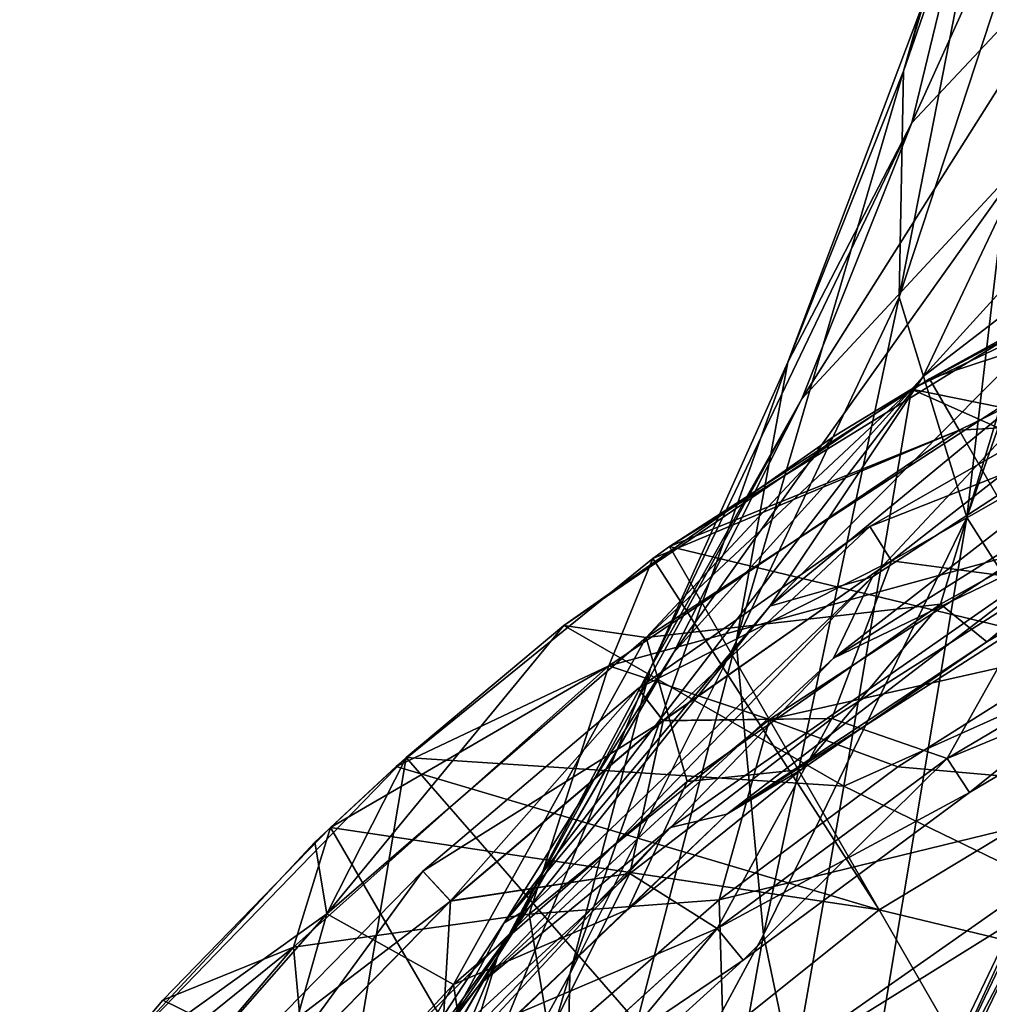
# Model space of a CAD drawing. Extents: x -65 to 803, y -691 to 80.
# Tile 174 of 256: x 609 to 629, y -520 to -499. Entities that reach past the tile are written whole.
import ezdxf

# ---------------------------------------------------------------- set-up
doc = ezdxf.new("R2010")
doc.units = 0
doc.header["$LTSCALE"] = 101.851852
for name, color, linetype in [('19', 7, 'CONTINUOUS'), ('224', 7, 'CONTINUOUS'), ('227', 7, 'CONTINUOUS'), ('29', 7, 'CONTINUOUS'), ('40', 7, 'CONTINUOUS'), ('42', 7, 'CONTINUOUS'), ('43', 7, 'CONTINUOUS'), ('45', 7, 'CONTINUOUS'), ('60', 7, 'CONTINUOUS'), ('83', 7, 'CONTINUOUS'), ('84', 7, 'CONTINUOUS'), ('85', 7, 'CONTINUOUS'), ('86', 7, 'CONTINUOUS')]:
    doc.layers.add(name, color=color, linetype=linetype)

msp = doc.modelspace()

# ---------------------------------------------------------------- linework, layer by layer
at = {"layer": '19', "color": 7, "linetype": 'CONTINUOUS'}
for points in [[(630.789, -489.108, 4.55), (629.963, -492.379, -3.07), (627.549, -500.536, -1.098), (630.789, -489.108, 4.55)], [(628.967, -496.448, 6.134), (630.789, -489.108, 4.55), (627.549, -500.536, -1.098), (628.967, -496.448, 6.134)], [(629.963, -492.379, -3.07), (630.447, -496.09, -10.509), (627.461, -505.176, -8.181), (629.963, -492.379, -3.07)], [(627.549, -500.536, -1.098), (629.963, -492.379, -3.07), (627.461, -505.176, -8.181), (627.549, -500.536, -1.098)], [(631.617, -492.994, 13.27), (628.967, -496.448, 6.134), (627.72, -501.596, 11.25), (631.617, -492.994, 13.27)], [(631.774, -497.275, 18.333), (631.617, -492.994, 13.27), (627.72, -501.596, 11.25), (631.774, -497.275, 18.333)], [(627.461, -505.176, -8.181), (630.447, -496.09, -10.509), (628.849, -509.696, -14.983), (627.461, -505.176, -8.181)], [(630.447, -496.09, -10.509), (632.397, -499.539, -17.598), (628.849, -509.696, -14.983), (630.447, -496.09, -10.509)], [(628.967, -496.448, 6.134), (627.549, -500.536, -1.098), (625.179, -506.51, 3.906), (628.967, -496.448, 6.134)], [(627.72, -501.596, 11.25), (628.967, -496.448, 6.134), (625.179, -506.51, 3.906), (627.72, -501.596, 11.25)], [(631.774, -497.275, 18.333), (627.72, -501.596, 11.25), (625.463, -507.262, 14.585), (631.774, -497.275, 18.333)], [(630.113, -502.261, 20.934), (631.774, -497.275, 18.333), (625.463, -507.262, 14.585), (630.113, -502.261, 20.934)], [(636.101, -497.84, 26.688), (630.113, -502.261, 20.934), (627.954, -506.801, 23.737), (636.101, -497.84, 26.688)], [(634.365, -501.867, 28.789), (636.101, -497.84, 26.688), (627.954, -506.801, 23.737), (634.365, -501.867, 28.789)], [(628.849, -509.696, -14.983), (632.397, -499.539, -17.598), (631.661, -514.117, -21.319), (628.849, -509.696, -14.983)], [(627.549, -500.536, -1.098), (627.461, -505.176, -8.181), (624.118, -512.236, -3.357), (627.549, -500.536, -1.098)], [(625.179, -506.51, 3.906), (627.549, -500.536, -1.098), (624.118, -512.236, -3.357), (625.179, -506.51, 3.906)], [(627.72, -501.596, 11.25), (625.179, -506.51, 3.906), (622.354, -512.79, 7.918), (627.72, -501.596, 11.25)], [(625.463, -507.262, 14.585), (627.72, -501.596, 11.25), (622.354, -512.79, 7.918), (625.463, -507.262, 14.585)], [(634.365, -501.867, 28.789), (627.954, -506.801, 23.737), (624.809, -511.514, 26.414), (634.365, -501.867, 28.789)], [(631.583, -505.933, 30.888), (634.365, -501.867, 28.789), (624.809, -511.514, 26.414), (631.583, -505.933, 30.888)], [(630.113, -502.261, 20.934), (625.463, -507.262, 14.585), (622.827, -512.473, 18.133), (630.113, -502.261, 20.934)], [(627.954, -506.801, 23.737), (630.113, -502.261, 20.934), (622.827, -512.473, 18.133), (627.954, -506.801, 23.737)], [(624.118, -512.236, -3.357), (627.461, -505.176, -8.181), (624.679, -518.261, -10.338), (624.118, -512.236, -3.357)], [(627.461, -505.176, -8.181), (628.849, -509.696, -14.983), (624.679, -518.261, -10.338), (627.461, -505.176, -8.181)], [(635.236, -505.5, 36.468), (626.914, -510.909, 32.798), (626.114, -512.583, 37.18), (635.236, -505.5, 36.468)], [(634.558, -507.276, 39.942), (635.236, -505.5, 36.468), (626.114, -512.583, 37.18), (634.558, -507.276, 39.942)], [(635.236, -505.5, 36.468), (631.583, -505.933, 30.888), (626.914, -510.909, 32.798), (635.236, -505.5, 36.468)], [(631.583, -505.933, 30.888), (624.809, -511.514, 26.414), (626.914, -510.909, 32.798), (631.583, -505.933, 30.888)], [(625.179, -506.51, 3.906), (624.118, -512.236, -3.357), (620.701, -519.069, 1.272), (625.179, -506.51, 3.906)], [(622.354, -512.79, 7.918), (625.179, -506.51, 3.906), (620.701, -519.069, 1.272), (622.354, -512.79, 7.918)], [(627.954, -506.801, 23.737), (622.827, -512.473, 18.133), (619.354, -518.01, 21.462), (627.954, -506.801, 23.737)], [(624.809, -511.514, 26.414), (627.954, -506.801, 23.737), (619.354, -518.01, 21.462), (624.809, -511.514, 26.414)], [(625.463, -507.262, 14.585), (622.354, -512.79, 7.918), (619.224, -518.693, 12.194), (625.463, -507.262, 14.585)], [(622.827, -512.473, 18.133), (625.463, -507.262, 14.585), (619.224, -518.693, 12.194), (622.827, -512.473, 18.133)], [(634.558, -507.276, 39.942), (626.114, -512.583, 37.18), (631.462, -510, 43.064), (634.558, -507.276, 39.942)], [(633.288, -509.797, 47.257), (631.462, -510, 43.064), (623.922, -515.786, 46.037), (633.288, -509.797, 47.257)], [(633.288, -509.797, 47.257), (623.922, -515.786, 46.037), (629.263, -512.246, 47.951), (633.288, -509.797, 47.257)], [(624.679, -518.261, -10.338), (628.849, -509.696, -14.983), (626.199, -525.552, -16.084), (624.679, -518.261, -10.338)], [(628.849, -509.696, -14.983), (631.661, -514.117, -21.319), (626.199, -525.552, -16.084), (628.849, -509.696, -14.983)], [(633.342, -509.889, 47.954), (633.288, -509.797, 47.257), (629.263, -512.246, 47.951), (633.342, -509.889, 47.954)], [(631.462, -510, 43.064), (626.114, -512.583, 37.18), (622.769, -516.058, 40.913), (631.462, -510, 43.064)], [(631.462, -510, 43.064), (622.769, -516.058, 40.913), (623.922, -515.786, 46.037), (631.462, -510, 43.064)], [(626.914, -510.909, 32.798), (619.85, -517.714, 28.663), (618.85, -519.269, 34.052), (626.914, -510.909, 32.798)], [(626.114, -512.583, 37.18), (626.914, -510.909, 32.798), (618.85, -519.269, 34.052), (626.114, -512.583, 37.18)], [(626.914, -510.909, 32.798), (624.809, -511.514, 26.414), (619.85, -517.714, 28.663), (626.914, -510.909, 32.798)], [(624.809, -511.514, 26.414), (619.354, -518.01, 21.462), (619.85, -517.714, 28.663), (624.809, -511.514, 26.414)], [(624.118, -512.236, -3.357), (624.679, -518.261, -10.338), (620.564, -525.87, -5.112), (624.118, -512.236, -3.357)], [(620.701, -519.069, 1.272), (624.118, -512.236, -3.357), (620.564, -525.87, -5.112), (620.701, -519.069, 1.272)], [(629.263, -512.246, 47.951), (623.922, -515.786, 46.037), (625.453, -514.863, 47.948), (629.263, -512.246, 47.951)], [(622.827, -512.473, 18.133), (619.224, -518.693, 12.194), (615.463, -525.189, 16.205), (622.827, -512.473, 18.133)], [(619.354, -518.01, 21.462), (622.827, -512.473, 18.133), (615.463, -525.189, 16.205), (619.354, -518.01, 21.462)], [(626.114, -512.583, 37.18), (618.85, -519.269, 34.052), (622.769, -516.058, 40.913), (626.114, -512.583, 37.18)], [(622.354, -512.79, 7.918), (620.701, -519.069, 1.272), (617.113, -525.593, 6.22), (622.354, -512.79, 7.918)], [(619.224, -518.693, 12.194), (622.354, -512.79, 7.918), (617.113, -525.593, 6.22), (619.224, -518.693, 12.194)], [(626.199, -525.552, -16.084), (631.661, -514.117, -21.319), (628.048, -521.993, -18.024), (626.199, -525.552, -16.084)], [(628.048, -521.993, -18.024), (631.661, -514.117, -21.319), (630.026, -517.857, -19.911), (628.048, -521.993, -18.024)], [(625.453, -514.863, 47.948), (623.922, -515.786, 46.037), (621.89, -517.739, 47.945), (625.453, -514.863, 47.948)], [(623.922, -515.786, 46.037), (622.769, -516.058, 40.913), (615.97, -523.378, 44.58), (623.922, -515.786, 46.037)], [(623.922, -515.786, 46.037), (615.97, -523.378, 44.58), (621.89, -517.739, 47.945), (623.922, -515.786, 46.037)], [(622.769, -516.058, 40.913), (618.85, -519.269, 34.052), (615.466, -523.579, 38.5), (622.769, -516.058, 40.913)], [(622.769, -516.058, 40.913), (615.466, -523.579, 38.5), (615.97, -523.378, 44.58), (622.769, -516.058, 40.913)], [(619.85, -517.714, 28.663), (614.364, -525.637, 24.153), (612.986, -527.176, 30.697), (619.85, -517.714, 28.663)], [(618.85, -519.269, 34.052), (619.85, -517.714, 28.663), (612.986, -527.176, 30.697), (618.85, -519.269, 34.052)], [(619.85, -517.714, 28.663), (619.354, -518.01, 21.462), (614.364, -525.637, 24.153), (619.85, -517.714, 28.663)], [(621.89, -517.739, 47.945), (615.97, -523.378, 44.58), (618.558, -520.884, 47.943), (621.89, -517.739, 47.945)], [(619.354, -518.01, 21.462), (615.463, -525.189, 16.205), (614.364, -525.637, 24.153), (619.354, -518.01, 21.462)], [(620.564, -525.87, -5.112), (624.679, -518.261, -10.338), (622.077, -532.644, -11.143), (620.564, -525.87, -5.112)], [(624.679, -518.261, -10.338), (626.199, -525.552, -16.084), (622.077, -532.644, -11.143), (624.679, -518.261, -10.338)], [(619.224, -518.693, 12.194), (617.113, -525.593, 6.22), (613.186, -533.027, 10.896), (619.224, -518.693, 12.194)], [(615.463, -525.189, 16.205), (619.224, -518.693, 12.194), (613.186, -533.027, 10.896), (615.463, -525.189, 16.205)], [(620.701, -519.069, 1.272), (620.564, -525.87, -5.112), (616.516, -533.064, 0.464), (620.701, -519.069, 1.272)], [(617.113, -525.593, 6.22), (620.701, -519.069, 1.272), (616.516, -533.064, 0.464), (617.113, -525.593, 6.22)], [(618.85, -519.269, 34.052), (612.986, -527.176, 30.697), (615.466, -523.579, 38.5), (618.85, -519.269, 34.052)]]:
    msp.add_3dface(points, dxfattribs=at)
at = {"layer": '224', "color": 7, "linetype": 'CONTINUOUS'}
for points in [[(631.896, -507.001, 52.702), (627.304, -510.581, 50.685), (626.858, -509.876, 52.702), (631.896, -507.001, 52.702)], [(631.896, -507.001, 52.702), (626.858, -509.876, 52.702), (632.277, -507.748, 54.718), (631.896, -507.001, 52.702)], [(632.276, -507.745, 50.685), (627.304, -510.581, 50.685), (631.896, -507.001, 52.702), (632.276, -507.745, 50.685)], [(632.277, -507.748, 54.718), (626.858, -509.876, 52.702), (627.306, -510.584, 54.718), (632.277, -507.748, 54.718)], [(627.304, -510.581, 50.685), (632.276, -507.745, 50.685), (630.489, -511.009, 49.85), (627.304, -510.581, 50.685)], [(632.277, -507.748, 54.718), (627.306, -510.584, 54.718), (630.489, -511.009, 55.55), (632.277, -507.748, 54.718)], [(626.858, -509.876, 52.702), (622.616, -513.864, 50.685), (622.106, -513.203, 52.702), (626.858, -509.876, 52.702)], [(626.858, -509.876, 52.702), (622.106, -513.203, 52.702), (627.306, -510.584, 54.718), (626.858, -509.876, 52.702)], [(627.304, -510.581, 50.685), (622.616, -513.864, 50.685), (626.858, -509.876, 52.702), (627.304, -510.581, 50.685)], [(627.306, -510.584, 54.718), (622.106, -513.203, 52.702), (622.618, -513.867, 54.718), (627.306, -510.584, 54.718)], [(622.616, -513.864, 50.685), (627.304, -510.581, 50.685), (626.078, -513.819, 49.85), (622.616, -513.864, 50.685)], [(627.306, -510.584, 54.718), (622.618, -513.867, 54.718), (626.078, -513.819, 55.55), (627.306, -510.584, 54.718)], [(626.078, -513.819, 49.85), (627.304, -510.581, 50.685), (630.489, -511.009, 49.85), (626.078, -513.819, 49.85)], [(630.489, -511.009, 55.55), (627.306, -510.584, 54.718), (626.078, -513.819, 55.55), (630.489, -511.009, 55.55)], [(622.106, -513.203, 52.702), (618.25, -517.565, 50.685), (617.682, -516.954, 52.702), (622.106, -513.203, 52.702)], [(622.106, -513.203, 52.702), (617.682, -516.954, 52.702), (622.618, -513.867, 54.718), (622.106, -513.203, 52.702)], [(622.616, -513.864, 50.685), (618.25, -517.565, 50.685), (622.106, -513.203, 52.702), (622.616, -513.864, 50.685)], [(621.929, -517.003, 49.85), (622.616, -513.864, 50.685), (626.078, -513.819, 49.85), (621.929, -517.003, 49.85)], [(626.078, -513.819, 55.55), (622.618, -513.867, 54.718), (621.929, -517.003, 55.55), (626.078, -513.819, 55.55)], [(622.618, -513.867, 54.718), (617.682, -516.954, 52.702), (618.253, -517.568, 54.718), (622.618, -513.867, 54.718)], [(618.25, -517.565, 50.685), (622.616, -513.864, 50.685), (621.929, -517.003, 49.85), (618.25, -517.565, 50.685)], [(622.618, -513.867, 54.718), (618.253, -517.568, 54.718), (621.929, -517.003, 55.55), (622.618, -513.867, 54.718)], [(617.682, -516.954, 52.702), (614.245, -521.654, 50.685), (613.622, -521.098, 52.702), (617.682, -516.954, 52.702)], [(617.682, -516.954, 52.702), (613.622, -521.098, 52.702), (618.253, -517.568, 54.718), (617.682, -516.954, 52.702)], [(618.25, -517.565, 50.685), (614.245, -521.654, 50.685), (617.682, -516.954, 52.702), (618.25, -517.565, 50.685)], [(618.073, -520.536, 49.85), (618.25, -517.565, 50.685), (621.929, -517.003, 49.85), (618.073, -520.536, 49.85)], [(621.929, -517.003, 55.55), (618.253, -517.568, 54.718), (618.073, -520.536, 55.55), (621.929, -517.003, 55.55)], [(618.253, -517.568, 54.718), (613.622, -521.098, 52.702), (614.247, -521.656, 54.718), (618.253, -517.568, 54.718)], [(614.245, -521.654, 50.685), (618.25, -517.565, 50.685), (618.073, -520.536, 49.85), (614.245, -521.654, 50.685)], [(618.253, -517.568, 54.718), (614.247, -521.656, 54.718), (618.073, -520.536, 55.55), (618.253, -517.568, 54.718)]]:
    msp.add_3dface(points, dxfattribs=at)
at = {"layer": '227', "color": 7, "linetype": 'CONTINUOUS'}
for points in [[(626.078, -513.819, 49.85), (630.489, -511.009, 49.85), (628.445, -514.641, 50.682), (626.078, -513.819, 49.85)], [(630.489, -511.009, 55.55), (626.078, -513.819, 55.55), (628.447, -514.643, 54.715), (630.489, -511.009, 55.55)], [(630.489, -511.009, 49.85), (633.495, -511.649, 50.682), (628.445, -514.641, 50.682), (630.489, -511.009, 49.85)], [(633.496, -511.652, 54.715), (630.489, -511.009, 55.55), (628.447, -514.643, 54.715), (633.496, -511.652, 54.715)], [(633.495, -511.649, 50.682), (628.908, -515.339, 52.698), (628.445, -514.641, 50.682), (633.495, -511.649, 50.682)], [(633.496, -511.652, 54.715), (628.447, -514.643, 54.715), (633.885, -512.391, 52.698), (633.496, -511.652, 54.715)], [(633.885, -512.391, 52.698), (628.908, -515.339, 52.698), (633.495, -511.649, 50.682), (633.885, -512.391, 52.698)], [(633.885, -512.391, 52.698), (628.447, -514.643, 54.715), (628.908, -515.339, 52.698), (633.885, -512.391, 52.698)], [(621.929, -517.003, 49.85), (626.078, -513.819, 49.85), (623.724, -518.128, 50.682), (621.929, -517.003, 49.85)], [(626.078, -513.819, 55.55), (621.929, -517.003, 55.55), (623.726, -518.13, 54.715), (626.078, -513.819, 55.55)], [(626.078, -513.819, 49.85), (628.445, -514.641, 50.682), (623.724, -518.128, 50.682), (626.078, -513.819, 49.85)], [(628.447, -514.643, 54.715), (626.078, -513.819, 55.55), (623.726, -518.13, 54.715), (628.447, -514.643, 54.715)], [(628.445, -514.641, 50.682), (624.256, -518.776, 52.698), (623.724, -518.128, 50.682), (628.445, -514.641, 50.682)], [(628.447, -514.643, 54.715), (623.726, -518.13, 54.715), (628.908, -515.339, 52.698), (628.447, -514.643, 54.715)], [(628.908, -515.339, 52.698), (624.256, -518.776, 52.698), (628.445, -514.641, 50.682), (628.908, -515.339, 52.698)], [(628.908, -515.339, 52.698), (623.726, -518.13, 54.715), (624.256, -518.776, 52.698), (628.908, -515.339, 52.698)], [(618.073, -520.536, 49.85), (621.929, -517.003, 49.85), (619.381, -522.075, 50.682), (618.073, -520.536, 49.85)], [(621.929, -517.003, 55.55), (618.073, -520.536, 55.55), (623.726, -518.13, 54.715), (621.929, -517.003, 55.55)], [(621.929, -517.003, 49.85), (623.724, -518.128, 50.682), (619.381, -522.075, 50.682), (621.929, -517.003, 49.85)], [(623.726, -518.13, 54.715), (618.073, -520.536, 55.55), (619.383, -522.077, 54.715), (623.726, -518.13, 54.715)], [(623.724, -518.128, 50.682), (619.975, -522.665, 52.698), (619.381, -522.075, 50.682), (623.724, -518.128, 50.682)], [(623.726, -518.13, 54.715), (619.383, -522.077, 54.715), (624.256, -518.776, 52.698), (623.726, -518.13, 54.715)], [(624.256, -518.776, 52.698), (619.975, -522.665, 52.698), (623.724, -518.128, 50.682), (624.256, -518.776, 52.698)], [(624.256, -518.776, 52.698), (619.383, -522.077, 54.715), (619.975, -522.665, 52.698), (624.256, -518.776, 52.698)]]:
    msp.add_3dface(points, dxfattribs=at)
at = {"layer": '29', "color": 7, "linetype": 'CONTINUOUS'}
for points in [[(628.048, -521.993, -18.024), (630.026, -517.857, -19.911), (629.99, -518.32, -19.618), (628.048, -521.993, -18.024)], [(627.973, -522.5, -17.672), (628.048, -521.993, -18.024), (629.99, -518.32, -19.618), (627.973, -522.5, -17.672)]]:
    msp.add_3dface(points, dxfattribs=at)
at = {"layer": '40', "color": 7, "linetype": 'CONTINUOUS'}
for points in [[(630.697, -516.756, -20.251), (630.447, -521.628, -20.961), (628.859, -522.565, -18.986), (630.697, -516.756, -20.251)], [(629.99, -518.32, -19.618), (630.697, -516.756, -20.251), (628.859, -522.565, -18.986), (629.99, -518.32, -19.618)], [(627.973, -522.5, -17.672), (629.99, -518.32, -19.618), (628.859, -522.565, -18.986), (627.973, -522.5, -17.672)]]:
    msp.add_3dface(points, dxfattribs=at)
at = {"layer": '42', "color": 7, "linetype": 'CONTINUOUS'}
for points in [[(633.866, -508.393, 48.011), (629.263, -512.246, 47.951), (628.311, -511.472, 48.011), (633.866, -508.393, 48.011)], [(633.342, -509.889, 47.954), (629.263, -512.246, 47.951), (633.866, -508.393, 48.011), (633.342, -509.889, 47.954)], [(628.311, -511.472, 48.011), (625.453, -514.863, 47.948), (623.109, -515.114, 48.011), (628.311, -511.472, 48.011)], [(629.263, -512.246, 47.951), (625.453, -514.863, 47.948), (628.311, -511.472, 48.011), (629.263, -512.246, 47.951)], [(625.453, -514.863, 47.948), (621.89, -517.739, 47.945), (623.109, -515.114, 48.011), (625.453, -514.863, 47.948)], [(623.109, -515.114, 48.011), (621.89, -517.739, 47.945), (618.315, -519.281, 48.011), (623.109, -515.114, 48.011)], [(621.89, -517.739, 47.945), (618.558, -520.884, 47.943), (618.315, -519.281, 48.011), (621.89, -517.739, 47.945)], [(618.315, -519.281, 48.011), (615.46, -524.3, 47.94), (613.984, -523.926, 48.011), (618.315, -519.281, 48.011)], [(618.558, -520.884, 47.943), (615.46, -524.3, 47.94), (618.315, -519.281, 48.011), (618.558, -520.884, 47.943)]]:
    msp.add_3dface(points, dxfattribs=at)
at = {"layer": '43', "color": 7, "linetype": 'CONTINUOUS'}
for points in [[(627.718, -507.062, 52.2), (632.052, -504.737, 52.2), (629.535, -507.428, 49.307), (627.718, -507.062, 52.2)], [(626.126, -508.026, 52.2), (627.718, -507.062, 52.2), (622.266, -512.157, 49.307), (626.126, -508.026, 52.2)], [(622.266, -512.157, 49.307), (627.718, -507.062, 52.2), (629.535, -507.428, 49.307), (622.266, -512.157, 49.307)], [(628.311, -511.472, 48.011), (622.266, -512.157, 49.307), (629.535, -507.428, 49.307), (628.311, -511.472, 48.011)], [(633.866, -508.393, 48.011), (628.311, -511.472, 48.011), (629.535, -507.428, 49.307), (633.866, -508.393, 48.011)], [(620.577, -511.914, 52.2), (626.126, -508.026, 52.2), (622.266, -512.157, 49.307), (620.577, -511.914, 52.2)], [(628.311, -511.472, 48.011), (623.109, -515.114, 48.011), (622.266, -512.157, 49.307), (628.311, -511.472, 48.011)], [(617.337, -514.622, 52.2), (620.577, -511.914, 52.2), (615.709, -517.831, 49.307), (617.337, -514.622, 52.2)], [(615.709, -517.831, 49.307), (620.577, -511.914, 52.2), (622.266, -512.157, 49.307), (615.709, -517.831, 49.307)], [(618.315, -519.281, 48.011), (615.709, -517.831, 49.307), (622.266, -512.157, 49.307), (618.315, -519.281, 48.011)], [(623.109, -515.114, 48.011), (618.315, -519.281, 48.011), (622.266, -512.157, 49.307), (623.109, -515.114, 48.011)], [(615.466, -516.361, 52.2), (617.337, -514.622, 52.2), (615.709, -517.831, 49.307), (615.466, -516.361, 52.2)], [(610.848, -521.316, 52.2), (615.466, -516.361, 52.2), (615.709, -517.831, 49.307), (610.848, -521.316, 52.2)], [(613.984, -523.926, 48.011), (609.985, -524.345, 49.307), (615.709, -517.831, 49.307), (613.984, -523.926, 48.011)], [(609.985, -524.345, 49.307), (610.848, -521.316, 52.2), (615.709, -517.831, 49.307), (609.985, -524.345, 49.307)], [(618.315, -519.281, 48.011), (613.984, -523.926, 48.011), (615.709, -517.831, 49.307), (618.315, -519.281, 48.011)]]:
    msp.add_3dface(points, dxfattribs=at)
at = {"layer": '45', "color": 7, "linetype": 'CONTINUOUS'}
for points in [[(637.604, -502.341, 52.2), (632.052, -504.737, 52.2), (627.718, -507.062, 52.2), (637.604, -502.341, 52.2)], [(637.604, -502.341, 52.2), (627.718, -507.062, 52.2), (636.13, -510.807, 52.2), (637.604, -502.341, 52.2)], [(627.718, -507.062, 52.2), (626.126, -508.026, 52.2), (620.577, -511.914, 52.2), (627.718, -507.062, 52.2)], [(627.718, -507.062, 52.2), (620.577, -511.914, 52.2), (626.327, -515.211, 52.2), (627.718, -507.062, 52.2)], [(636.13, -510.807, 52.2), (627.718, -507.062, 52.2), (626.327, -515.211, 52.2), (636.13, -510.807, 52.2)], [(634.643, -519.241, 52.2), (636.13, -510.807, 52.2), (626.327, -515.211, 52.2), (634.643, -519.241, 52.2)], [(620.577, -511.914, 52.2), (617.337, -514.622, 52.2), (626.327, -515.211, 52.2), (620.577, -511.914, 52.2)], [(617.337, -514.622, 52.2), (615.466, -516.361, 52.2), (610.848, -521.316, 52.2), (617.337, -514.622, 52.2)], [(617.337, -514.622, 52.2), (610.848, -521.316, 52.2), (616.003, -522.568, 52.2), (617.337, -514.622, 52.2)], [(624.901, -523.299, 52.2), (617.337, -514.622, 52.2), (616.003, -522.568, 52.2), (624.901, -523.299, 52.2)], [(617.337, -514.622, 52.2), (624.901, -523.299, 52.2), (626.327, -515.211, 52.2), (617.337, -514.622, 52.2)], [(624.901, -523.299, 52.2), (634.643, -519.241, 52.2), (626.327, -515.211, 52.2), (624.901, -523.299, 52.2)], [(633.155, -527.675, 52.2), (634.643, -519.241, 52.2), (624.901, -523.299, 52.2), (633.155, -527.675, 52.2)]]:
    msp.add_3dface(points, dxfattribs=at)
at = {"layer": '60', "color": 7, "linetype": 'CONTINUOUS'}
for points in [[(627.432, -514.809, 57.51), (632.965, -515.298, 72.606), (631.282, -512.382, 57.51), (627.432, -514.809, 57.51)], [(623.765, -517.541, 57.51), (632.965, -515.298, 72.606), (627.432, -514.809, 57.51), (623.765, -517.541, 57.51)], [(623.888, -521.662, 72.189), (632.965, -515.298, 72.606), (623.765, -517.541, 57.51), (623.888, -521.662, 72.189)], [(632.965, -515.298, 72.606), (623.888, -521.662, 72.189), (633.27, -515.825, 74.662), (632.965, -515.298, 72.606)], [(623.888, -521.662, 72.189), (635.549, -519.772, 87.005), (633.27, -515.825, 74.662), (623.888, -521.662, 72.189)], [(620.318, -520.553, 57.509), (623.888, -521.662, 72.189), (623.765, -517.541, 57.51), (620.318, -520.553, 57.509)]]:
    msp.add_3dface(points, dxfattribs=at)
at = {"layer": '83', "color": 7, "linetype": 'CONTINUOUS'}
for points in [[(631.282, -512.382, 57.51), (630.126, -510.381, 57.389), (624.8, -513.84, 57.389), (631.282, -512.382, 57.51)], [(627.432, -514.809, 57.51), (631.282, -512.382, 57.51), (624.8, -513.84, 57.389), (627.432, -514.809, 57.51)], [(619.864, -517.837, 57.389), (623.765, -517.541, 57.51), (624.8, -513.84, 57.389), (619.864, -517.837, 57.389)], [(623.765, -517.541, 57.51), (627.432, -514.809, 57.51), (624.8, -513.84, 57.389), (623.765, -517.541, 57.51)], [(620.318, -520.553, 57.509), (623.765, -517.541, 57.51), (619.864, -517.837, 57.389), (620.318, -520.553, 57.509)], [(615.374, -522.328, 57.389), (620.318, -520.553, 57.509), (619.864, -517.837, 57.389), (615.374, -522.328, 57.389)]]:
    msp.add_3dface(points, dxfattribs=at)
at = {"layer": '84', "color": 7, "linetype": 'CONTINUOUS'}
for points in [[(628.086, -506.847, 53.2), (622.743, -510.292, 53.2), (628.696, -507.904, 56.093), (628.086, -506.847, 53.2)], [(630.126, -510.381, 57.389), (628.696, -507.904, 56.093), (621.5, -512.742, 56.093), (630.126, -510.381, 57.389)], [(628.696, -507.904, 56.093), (622.402, -510.539, 53.2), (621.5, -512.742, 56.093), (628.696, -507.904, 56.093)], [(622.743, -510.292, 53.2), (622.402, -510.539, 53.2), (628.696, -507.904, 56.093), (622.743, -510.292, 53.2)], [(624.8, -513.84, 57.389), (630.126, -510.381, 57.389), (621.5, -512.742, 56.093), (624.8, -513.84, 57.389)], [(622.402, -510.539, 53.2), (617.132, -514.806, 53.2), (621.5, -512.742, 56.093), (622.402, -510.539, 53.2)], [(619.864, -517.837, 57.389), (621.5, -512.742, 56.093), (615.029, -518.515, 56.093), (619.864, -517.837, 57.389)], [(621.5, -512.742, 56.093), (615.785, -516.055, 53.2), (615.029, -518.515, 56.093), (621.5, -512.742, 56.093)], [(617.132, -514.806, 53.2), (615.785, -516.055, 53.2), (621.5, -512.742, 56.093), (617.132, -514.806, 53.2)], [(619.864, -517.837, 57.389), (624.8, -513.84, 57.389), (621.5, -512.742, 56.093), (619.864, -517.837, 57.389)], [(615.785, -516.055, 53.2), (612.341, -519.598, 53.2), (615.029, -518.515, 56.093), (615.785, -516.055, 53.2)], [(615.374, -522.328, 57.389), (619.864, -517.837, 57.389), (615.029, -518.515, 56.093), (615.374, -522.328, 57.389)], [(615.374, -522.328, 57.389), (615.029, -518.515, 56.093), (609.405, -525.116, 56.093), (615.374, -522.328, 57.389)], [(615.029, -518.515, 56.093), (609.506, -522.97, 53.2), (609.405, -525.116, 56.093), (615.029, -518.515, 56.093)], [(612.341, -519.598, 53.2), (609.506, -522.97, 53.2), (615.029, -518.515, 56.093), (612.341, -519.598, 53.2)]]:
    msp.add_3dface(points, dxfattribs=at)
at = {"layer": '85', "color": 7, "linetype": 'CONTINUOUS'}
for points in [[(628.086, -506.847, 53.2), (628.696, -507.904, 56.093), (636.485, -504.091, 56.093), (628.086, -506.847, 53.2)], [(628.086, -506.847, 53.2), (636.485, -504.091, 56.093), (630.319, -505.616, 53.2), (628.086, -506.847, 53.2)], [(628.696, -507.904, 56.093), (635.785, -507.498, 57.389), (636.485, -504.091, 56.093), (628.696, -507.904, 56.093)], [(630.126, -510.381, 57.389), (635.785, -507.498, 57.389), (628.696, -507.904, 56.093), (630.126, -510.381, 57.389)]]:
    msp.add_3dface(points, dxfattribs=at)
at = {"layer": '86', "color": 7, "linetype": 'CONTINUOUS'}
for points in [[(622.743, -510.292, 53.2), (628.086, -506.847, 53.2), (630.319, -505.616, 53.2), (622.743, -510.292, 53.2)], [(622.743, -510.292, 53.2), (630.319, -505.616, 53.2), (634.662, -513.154, 53.2), (622.743, -510.292, 53.2)], [(622.402, -510.539, 53.2), (622.743, -510.292, 53.2), (627.05, -517.748, 53.2), (622.402, -510.539, 53.2)], [(627.05, -517.748, 53.2), (622.743, -510.292, 53.2), (634.662, -513.154, 53.2), (627.05, -517.748, 53.2)], [(617.132, -514.806, 53.2), (622.402, -510.539, 53.2), (627.05, -517.748, 53.2), (617.132, -514.806, 53.2)], [(638.97, -520.616, 53.2), (627.05, -517.748, 53.2), (634.662, -513.154, 53.2), (638.97, -520.616, 53.2)], [(615.785, -516.055, 53.2), (617.132, -514.806, 53.2), (627.05, -517.748, 53.2), (615.785, -516.055, 53.2)], [(612.341, -519.598, 53.2), (615.785, -516.055, 53.2), (620.027, -523.362, 53.2), (612.341, -519.598, 53.2)], [(615.785, -516.055, 53.2), (627.05, -517.748, 53.2), (620.027, -523.362, 53.2), (615.785, -516.055, 53.2)], [(627.05, -517.748, 53.2), (631.345, -525.187, 53.2), (620.027, -523.362, 53.2), (627.05, -517.748, 53.2)], [(631.345, -525.187, 53.2), (627.05, -517.748, 53.2), (638.97, -520.616, 53.2), (631.345, -525.187, 53.2)], [(609.506, -522.97, 53.2), (612.341, -519.598, 53.2), (620.027, -523.362, 53.2), (609.506, -522.97, 53.2)]]:
    msp.add_3dface(points, dxfattribs=at)

doc.saveas('drawing.dxf')
